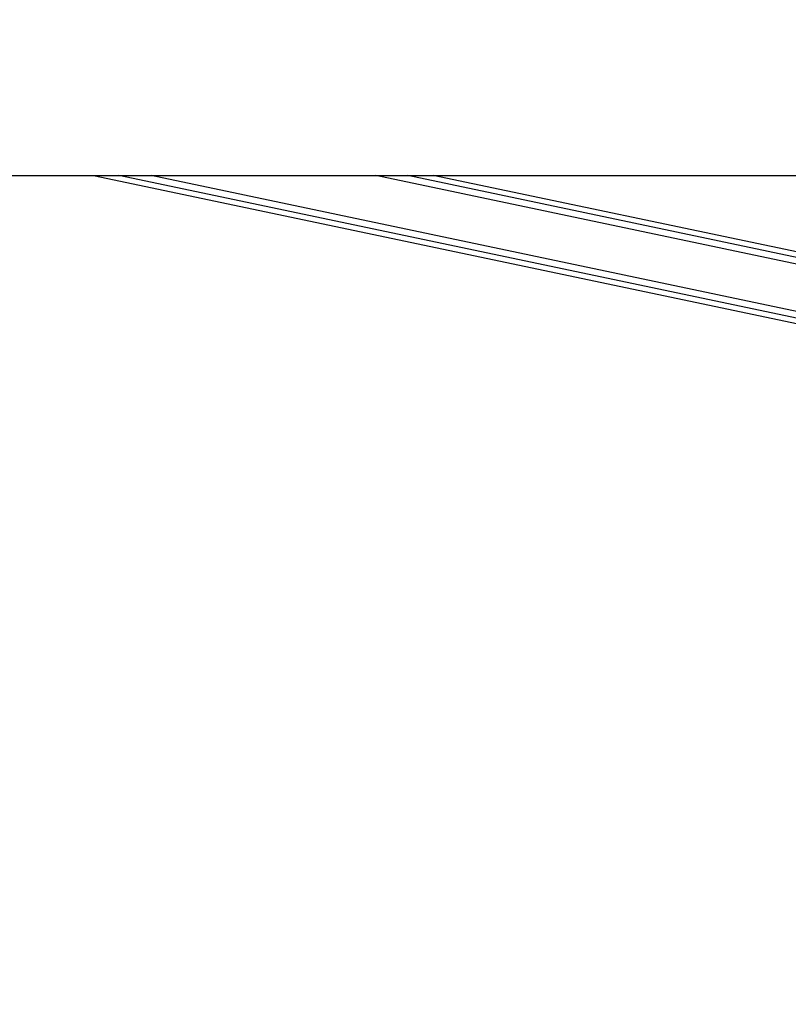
# Model space of a CAD drawing. Header units: millimetres. Extents: x 20 to 19305, y 40 to 15632.
# Tile 3 of 114: x 3013 to 3584, y 5996 to 6727. Entities that reach past the tile are written whole.
import ezdxf

# ---------------------------------------------------------------- set-up
doc = ezdxf.new("R2010")
doc.units = ezdxf.units.MM
doc.layers.add('COMPONENT_GEOMETRY', color=7, linetype='Continuous')
doc.styles.add('SLDTEXTSTYLE1', font='TXT', dxfattribs={"width": 0.75})
doc.dimstyles.new('SLDDIMSTYLE0', dxfattribs={"dimtxt": 150, "dimasz": 6.604, "dimexe": 0, "dimexo": 0.0625, "dimgap": 37.5, "dimtad": 0, "dimtih": 1, "dimtoh": 1, "dimdec": 0, "dimlfac": 0.5, "dimrnd": 1e-09, "dimzin": 12, "dimdsep": 46, "dimtxsty": 'SLDTEXTSTYLE1', "dimsah": 1, "dimcen": 0.09, "dimadec": 0, "dimazin": 3, "dimtfac": 1, "dimtdec": 0, "dimtofl": 0, "dimtmove": 0, "dimatfit": 3, "dimfxl": 1, "dimfrac": 2, "dimtolj": 1, "dimtzin": 12, "dimarcsym": 0})

# ---------------------------------------------------------------- blocks, each defined once
blk = doc.blocks.new('_D_3')
at = {"layer": 'COMPONENT_GEOMETRY', "color": 7, "ltscale": 2}
for p, q in [((6638.52, 7959.49), (957.92, 7959.49)), ((964.27, 7959.49), (964.27, 4965.91)), ((964.27, 1734.2), (964.27, 4727.78)), ((5843.41, 1734.2), (957.92, 1734.2))]:
    blk.add_line(p, q, dxfattribs=at)
for points in [[(964.27, 7959.49), (963.26, 7952.89), (965.29, 7952.89)], [(964.27, 1734.2), (965.29, 1740.8), (963.26, 1740.8)]]:
    blk.add_solid(points, dxfattribs=at)
at = {"layer": 'COMPONENT_GEOMETRY', "color": 7, "ltscale": 2, "insert": (742.61, 4921.14), "char_height": 150, "attachment_point": 1, "style": 'SLDTEXTSTYLE1'}
blk.add_mtext('3113', dxfattribs=at)

msp = doc.modelspace()

# ---------------------------------------------------------------- linework, layer by layer
at = {"color": 7, "linetype": 'Continuous', "lineweight": 25, "ltscale": 2}
for p, q in [((1512.02, 6611), (4051.92, 6611)), ((3068.17, 6611), (3897.1, 6436.44)), ((3799.66, 6510.1), (3320.51, 6611))]:
    msp.add_line(p, q, dxfattribs=at)
at = {"color": 8, "linetype": 'Continuous', "lineweight": 25, "ltscale": 2}
for p, q in [((3897.9, 6440.27), (3087.18, 6611)), ((3898.92, 6445.09), (3111.09, 6611)), ((3829.9, 6494.73), (3277.78, 6611)), ((3813, 6503.32), (3301.66, 6611))]:
    msp.add_line(p, q, dxfattribs=at)
at = {"color": 7, "linetype": 'Continuous', "lineweight": 25, "ltscale": 2}
msp.add_open_spline([(3561.63, 7734.53), (3492.31, 7696.11), (3318.92, 7600.01), (3040.21, 7446.97), (2517.12, 7160.25), (2007.53, 6881.73), (1602.63, 6660.5), (1512.02, 6611)], degree=3, knots=[0, 0, 0, 0, 0.102003, 0.255114, 0.408226, 0.867576, 1, 1, 1, 1], dxfattribs=at)

# ---------------------------------------------------------------- dimensions: what is measured, and where the dimension line sits
at = {"layer": 'COMPONENT_GEOMETRY', "color": 7, "ltscale": 2}
dim = msp.add_linear_dim(base=(964.27, 7959.49), p1=(5845.95, 1734.2), p2=(6641.06, 7959.49), angle=90, dimstyle='SLDDIMSTYLE0', dxfattribs=at)
dim.commit()
dim.dimension.update_dxf_attribs({"geometry": '_D_3', "text_midpoint": (964.27, 4846.84), "dimtype": 160})

doc.saveas('drawing.dxf')
